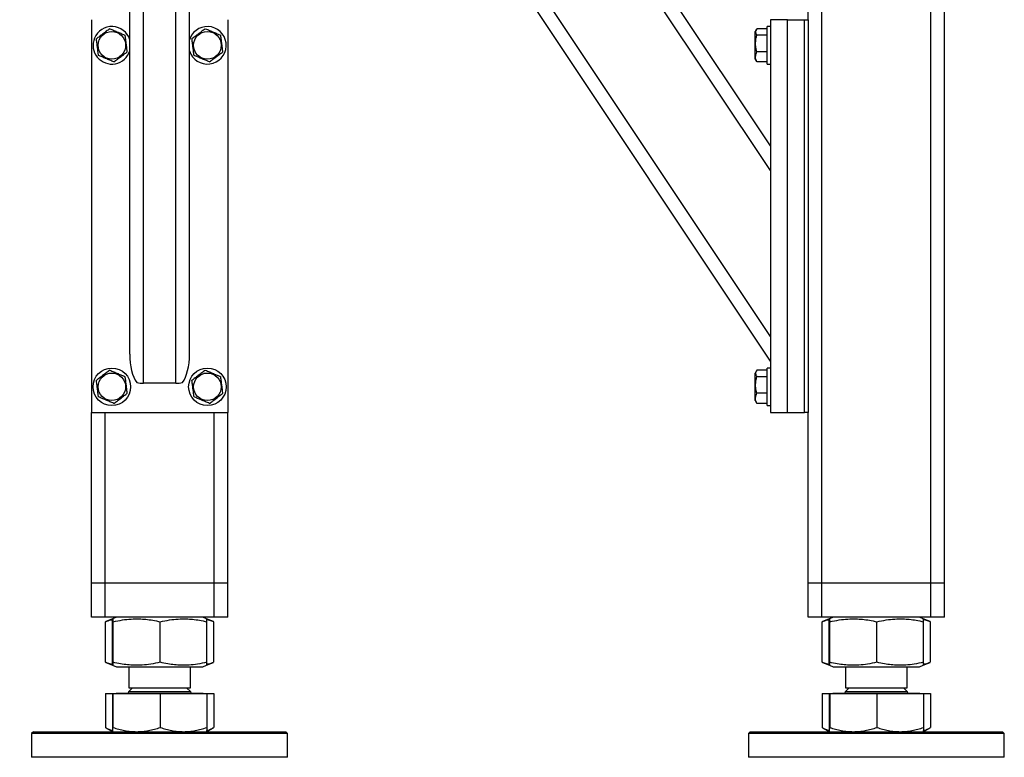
# Model space of a CAD drawing. Header units: millimetres. Extents: x 5 to 589, y 5 to 415.
# Tile 41 of 95: x 318 to 356, y 319 to 347. Entities that reach past the tile are written whole.
import ezdxf

# ---------------------------------------------------------------- set-up
doc = ezdxf.new("R2010")
doc.units = ezdxf.units.MM
doc.layers.add('TRAIT-FORT', color=4, linetype='Continuous', lineweight=25)

msp = doc.modelspace()

# ---------------------------------------------------------------- linework, layer by layer
at = {"layer": 'TRAIT-FORT', "color": 4, "linetype": 'Continuous', "lineweight": 25}
for p, q in [((346.8912, 334.1293), (317.5579, 378.1293)), ((346.8912, 335.0907), (318.1989, 378.1293)), ((346.8912, 341.5807), (322.5255, 378.1293)), ((346.8912, 342.5422), (323.1665, 378.1293)), ((348.3579, 347.4626), (348.3579, 378.1293)), ((348.8912, 325.4626), (348.8912, 378.1293)), ((353.1579, 325.4626), (353.1579, 378.1293)), ((353.6912, 325.4626), (353.6912, 378.1293)), ((321.8579, 334.4072), (321.8579, 371.6793)), ((322.3912, 333.2655), (322.3912, 370.8793)), ((323.6579, 333.2655), (323.6579, 368.9793)), ((324.1912, 334.4072), (324.1912, 368.1793)), ((320.3579, 347.4626), (320.3579, 332.1293)), ((325.6912, 347.4626), (325.6912, 332.1293)), ((346.8912, 347.4626), (346.8912, 332.1293)), ((347.5579, 347.4626), (346.8912, 347.4626)), ((347.5579, 347.4626), (348.2246, 347.4626)), ((347.5579, 332.1293), (347.5579, 347.4626)), ((348.2246, 332.1293), (348.2246, 347.4626)), ((348.2246, 347.4626), (348.3579, 347.4626)), ((348.3579, 347.4626), (348.3579, 332.1293)), ((346.3363, 347.079), (346.2912, 347.0009)), ((346.2912, 345.9243), (346.2912, 347.0009)), ((346.7579, 347.1119), (346.3582, 347.1119)), ((346.8912, 347.1959), (346.7579, 347.1959)), ((346.7579, 345.7293), (346.7579, 347.1959)), ((324.2138, 346.7435), (324.1912, 346.6812)), ((346.7579, 346.8572), (346.3582, 346.8572)), ((346.7579, 346.2079), (346.3582, 346.2079)), ((346.2912, 345.9243), (346.3363, 345.8462)), ((346.3582, 345.8133), (346.3385, 345.8474)), ((346.7579, 345.8133), (346.3582, 345.8133)), ((346.7579, 345.7293), (346.8912, 345.7293)), ((346.3363, 333.7457), (346.2912, 333.6676)), ((346.2912, 332.5909), (346.2912, 333.6676)), ((346.7579, 333.7786), (346.3582, 333.7786)), ((346.7579, 333.5239), (346.3582, 333.5239)), ((346.8912, 333.8626), (346.7579, 333.8626)), ((346.7579, 332.3959), (346.7579, 333.8626)), ((323.6579, 333.2655), (322.3912, 333.2655)), ((346.7579, 332.8746), (346.3582, 332.8746)), ((346.2912, 332.5909), (346.3363, 332.5128)), ((346.3582, 332.4799), (346.3385, 332.5141)), ((346.7579, 332.4799), (346.3582, 332.4799)), ((346.7579, 332.3959), (346.8912, 332.3959)), ((320.3579, 332.1293), (325.6912, 332.1293)), ((320.3579, 325.4626), (320.3579, 332.1293)), ((320.8912, 325.4626), (320.8912, 332.1293)), ((325.1579, 325.4626), (325.1579, 332.1293)), ((325.6912, 325.4626), (325.6912, 332.1293)), ((346.8912, 332.1293), (347.5579, 332.1293)), ((347.5579, 332.1293), (348.2246, 332.1293)), ((348.3579, 332.1293), (348.2246, 332.1293)), ((348.3579, 325.4626), (348.3579, 332.1293)), ((320.8912, 325.4626), (320.3579, 325.4626)), ((320.3579, 324.1293), (320.3579, 325.4626)), ((325.1579, 325.4626), (320.8912, 325.4626)), ((320.8912, 324.1293), (320.8912, 325.4626)), ((325.6912, 325.4626), (325.1579, 325.4626)), ((325.1579, 324.1293), (325.1579, 325.4626)), ((325.6912, 324.1293), (325.6912, 325.4626)), ((348.8912, 325.4626), (348.3579, 325.4626)), ((348.3579, 324.1293), (348.3579, 325.4626)), ((353.1579, 325.4626), (348.8912, 325.4626)), ((348.8912, 324.1293), (348.8912, 325.4626)), ((353.6912, 325.4626), (353.1579, 325.4626)), ((353.1579, 324.1293), (353.1579, 325.4626)), ((353.6912, 324.1293), (353.6912, 325.4626)), ((320.8912, 324.1293), (320.3579, 324.1293)), ((325.1579, 324.1293), (320.8912, 324.1293)), ((320.9238, 323.9593), (320.9078, 323.9535)), ((320.9078, 322.3717), (320.9078, 323.9535)), ((321.1871, 324.0664), (320.9221, 323.9594)), ((321.1785, 322.3717), (321.1785, 323.9535)), ((321.3426, 324.1293), (321.1899, 324.0675)), ((321.2042, 322.3717), (321.2042, 323.9535)), ((323.0502, 322.3717), (323.0502, 323.9535)), ((324.8592, 324.0675), (324.7065, 324.1293)), ((325.127, 323.9594), (324.8592, 324.0675)), ((324.8706, 322.3717), (324.8706, 323.9535)), ((325.1414, 322.3717), (325.1414, 323.9535)), ((325.6912, 324.1293), (325.1579, 324.1293)), ((348.8912, 324.1293), (348.3579, 324.1293)), ((353.1579, 324.1293), (348.8912, 324.1293)), ((348.9238, 323.9593), (348.9078, 323.9535)), ((348.9078, 322.3717), (348.9078, 323.9535)), ((349.1871, 324.0664), (348.9221, 323.9594)), ((349.1785, 322.3717), (349.1785, 323.9535)), ((349.3426, 324.1293), (349.1899, 324.0675)), ((349.2042, 322.3717), (349.2042, 323.9535)), ((351.0502, 322.3717), (351.0502, 323.9535)), ((352.8592, 324.0675), (352.7065, 324.1293)), ((353.127, 323.9594), (352.8592, 324.0675)), ((352.8706, 322.3717), (352.8706, 323.9535)), ((353.1414, 322.3717), (353.1414, 323.9535)), ((353.6912, 324.1293), (353.1579, 324.1293)), ((320.9078, 322.3717), (320.9238, 322.3661)), ((320.9221, 322.3658), (321.19, 322.2576)), ((324.859, 322.2576), (325.127, 322.3658)), ((348.9078, 322.3717), (348.9238, 322.3661)), ((348.9221, 322.3658), (349.1901, 322.2576)), ((352.859, 322.2576), (353.127, 322.3658)), ((321.1901, 322.2576), (321.3426, 322.1959)), ((321.3426, 322.1959), (324.7065, 322.1959)), ((321.8246, 322.1959), (321.8246, 321.3736)), ((324.2246, 321.3736), (324.2246, 322.1959)), ((324.7065, 322.1959), (324.859, 322.2576)), ((349.1901, 322.2576), (349.3426, 322.1959)), ((349.3426, 322.1959), (352.4912, 322.1959)), ((349.8246, 322.1959), (349.8246, 321.3736)), ((352.2246, 321.3736), (352.2246, 322.1959)), ((352.4912, 322.1959), (352.7065, 322.1959)), ((352.7065, 322.1959), (352.859, 322.2576)), ((321.9689, 321.3736), (321.8246, 321.2293)), ((321.8246, 321.3736), (323.6371, 321.3736)), ((321.8246, 321.2293), (324.2246, 321.2293)), ((323.6371, 321.3736), (324.2246, 321.3736)), ((324.2246, 321.2293), (324.0802, 321.3736)), ((349.9689, 321.3736), (349.8246, 321.2293)), ((349.8246, 321.3736), (352.2246, 321.3736)), ((349.8246, 321.2293), (349.9927, 321.2293)), ((349.9927, 321.2293), (352.2246, 321.2293)), ((352.2246, 321.2293), (352.0802, 321.3736)), ((320.9078, 321.1493), (320.9078, 319.8263)), ((320.9078, 321.1493), (321.1785, 321.1493)), ((321.1785, 321.1493), (321.1785, 319.8263)), ((321.1785, 321.1493), (321.2042, 321.1493)), ((321.2042, 319.8263), (321.2042, 321.1493)), ((321.2042, 321.1493), (323.0502, 321.1493)), ((321.3209, 321.1626), (321.3209, 321.1493)), ((321.3209, 321.1626), (323.8942, 321.1626)), ((323.0502, 321.1493), (323.0502, 319.8263)), ((323.0502, 321.1493), (324.8706, 321.1493)), ((323.8942, 321.1626), (324.7282, 321.1626)), ((324.7282, 321.1493), (324.7282, 321.1626)), ((324.8706, 321.1493), (324.8706, 319.8263)), ((324.8706, 321.1493), (325.1414, 321.1493)), ((325.1414, 321.1493), (325.1414, 319.8263)), ((348.9078, 321.1493), (348.9078, 319.8263)), ((348.9078, 321.1493), (349.1785, 321.1493)), ((349.1785, 321.1493), (349.1785, 319.8263)), ((349.1785, 321.1493), (349.2042, 321.1493)), ((349.2042, 321.1493), (349.2042, 319.8263)), ((349.2042, 321.1493), (351.0502, 321.1493)), ((349.3209, 321.1626), (349.3209, 321.1493)), ((349.3209, 321.1626), (352.7282, 321.1626)), ((351.0502, 321.1493), (351.0502, 319.8263)), ((351.0502, 321.1493), (352.8706, 321.1493)), ((352.7282, 321.1493), (352.7282, 321.1626)), ((352.8706, 321.1493), (352.8706, 319.8263)), ((352.8706, 321.1493), (353.1414, 321.1493)), ((353.1414, 321.1493), (353.1414, 319.8263)), ((318.0912, 319.6626), (318.0246, 319.5959)), ((318.0912, 319.6626), (327.9579, 319.6626)), ((320.9221, 319.8187), (320.9078, 319.8263)), ((320.9218, 319.8181), (321.1912, 319.6626)), ((324.8579, 319.6626), (325.1273, 319.8181)), ((328.0246, 319.5959), (327.9579, 319.6626)), ((346.0912, 319.6626), (346.0246, 319.5959)), ((346.0912, 319.6626), (348.9651, 319.6626)), ((348.9221, 319.8187), (348.9078, 319.8263)), ((348.9218, 319.8181), (349.1912, 319.6626)), ((348.9651, 319.6626), (355.9579, 319.6626)), ((352.8579, 319.6626), (353.1273, 319.8181)), ((356.0246, 319.5959), (355.9579, 319.6626)), ((318.0246, 319.5959), (318.0246, 318.6626)), ((328.0246, 319.5959), (318.0246, 319.5959)), ((328.0246, 318.6626), (328.0246, 319.5959)), ((346.0246, 319.5959), (346.0246, 318.6626)), ((348.9373, 319.5959), (346.0246, 319.5959)), ((356.0246, 319.5959), (348.9373, 319.5959)), ((356.0246, 318.6626), (356.0246, 319.5959)), ((320.9373, 318.6626), (318.0246, 318.6626)), ((328.0246, 318.6626), (320.9373, 318.6626)), ((356.0246, 318.6626), (346.0246, 318.6626))]:
    msp.add_line(p, q, dxfattribs=at)
for centre, radius in [((321.1579, 346.4626), 0.5383), ((324.8912, 346.4626), 0.5383), ((321.1579, 333.1293), 0.7333), ((321.1579, 333.1293), 0.5383), ((324.8912, 333.1293), 0.7333), ((324.8912, 333.1293), 0.5383)]:
    msp.add_circle(centre, radius, dxfattribs=at)
for centre, radius, start, end in [((321.1579, 346.4626), 0.7333, 17.34144, 157.47733), ((324.8912, 346.4626), 0.7333, 197.34144, 157.47733), ((321.1579, 346.4626), 0.7333, 157.47733, 342.65856), ((322.3856, 334.4237), 1.1582, 257.20689, 270.27977), ((323.6635, 334.4237), 1.1582, 269.72023, 282.79311), ((321.7579, 321.2293), 0.0667, 270, 0), ((324.2912, 321.2293), 0.0667, 180, 270), ((349.7579, 321.2293), 0.0667, 270, 0), ((352.2912, 321.2293), 0.0667, 180, 270)]:
    msp.add_arc(centre, radius, start, end, dxfattribs=at)
for centre, start_param, end_param in [((322.3912, 334.4072), 1.5707963, 2.6278116), ((323.6579, 334.4072), 3.6553737, 4.712389)]:
    msp.add_ellipse(centre, major_axis=(0, 1.2779), ratio=0.4173499, start_param=start_param, end_param=end_param, dxfattribs=at)
for points, knots in [([(321.0771, 347.1119), (321.0318, 347.0777), (320.9402, 347.0084), (320.8045, 346.9058), (320.6748, 346.8077), (320.5953, 346.7476), (320.5552, 346.7173)], [0, 0, 0, 0, 0.2646049, 0.5349477, 0.7653431, 1, 1, 1, 1]), ([(321.0771, 347.1119), (321.1294, 347.0898), (321.2352, 347.0451), (321.3919, 346.9789), (321.5416, 346.9156), (321.6335, 346.8768), (321.6798, 346.8572)], [0, 0, 0, 0, 0.2646049, 0.5349477, 0.7653431, 1, 1, 1, 1]), ([(324.8104, 347.1119), (324.7651, 347.0777), (324.6735, 347.0084), (324.5378, 346.9058), (324.4081, 346.8077), (324.3286, 346.7476), (324.2885, 346.7173)], [0, 0, 0, 0, 0.2646049, 0.5349477, 0.7653431, 1, 1, 1, 1]), ([(324.8104, 347.1119), (324.8627, 347.0898), (324.9685, 347.0451), (325.1252, 346.9789), (325.275, 346.9156), (325.3668, 346.8768), (325.4131, 346.8572)], [0, 0, 0, 0, 0.2646049, 0.5349477, 0.7653431, 1, 1, 1, 1]), ([(346.3582, 347.1119), (346.3436, 347.0898), (346.314, 347.0451), (346.3032, 346.9789), (346.3191, 346.9156), (346.3451, 346.8768), (346.3582, 346.8572)], [0, 0, 0, 0, 0.2646049, 0.5349477, 0.7653431, 1, 1, 1, 1]), ([(320.636, 346.068), (320.6334, 346.0883), (320.6284, 346.1289), (320.6207, 346.1909), (320.6128, 346.2537), (320.6042, 346.3235), (320.5946, 346.4003), (320.5842, 346.484), (320.5737, 346.568), (320.564, 346.646), (320.5579, 346.6954), (320.5552, 346.7173)], [0, 0, 0, 0, 0.0958859, 0.1919498, 0.2887104, 0.3857877, 0.5113662, 0.6378452, 0.7668888, 0.8966532, 1, 1, 1, 1]), ([(321.7606, 346.2079), (321.7581, 346.2282), (321.753, 346.2689), (321.7453, 346.3309), (321.7375, 346.3937), (321.7288, 346.4635), (321.7193, 346.5403), (321.7088, 346.624), (321.6984, 346.708), (321.6887, 346.786), (321.6825, 346.8353), (321.6798, 346.8572)], [0, 0, 0, 0, 0.0958859, 0.1919498, 0.2887104, 0.3857877, 0.5113662, 0.6378452, 0.7668888, 0.8966532, 1, 1, 1, 1]), ([(324.3693, 346.068), (324.3668, 346.0883), (324.3617, 346.1289), (324.354, 346.1909), (324.3462, 346.2537), (324.3375, 346.3235), (324.3279, 346.4003), (324.3175, 346.484), (324.3071, 346.568), (324.2974, 346.646), (324.2912, 346.6954), (324.2885, 346.7173)], [0, 0, 0, 0, 0.0958859, 0.1919498, 0.2887104, 0.3857877, 0.5113662, 0.6378452, 0.7668888, 0.8966532, 1, 1, 1, 1]), ([(325.494, 346.2079), (325.4914, 346.2282), (325.4864, 346.2689), (325.4787, 346.3309), (325.4708, 346.3937), (325.4621, 346.4635), (325.4526, 346.5403), (325.4422, 346.624), (325.4317, 346.708), (325.422, 346.786), (325.4159, 346.8353), (325.4131, 346.8572)], [0, 0, 0, 0, 0.0958859, 0.1919498, 0.2887104, 0.3857877, 0.5113662, 0.6378452, 0.7668888, 0.8966532, 1, 1, 1, 1]), ([(346.3582, 346.2079), (346.3525, 346.2282), (346.3412, 346.2689), (346.3275, 346.3309), (346.3168, 346.3937), (346.3091, 346.4635), (346.3064, 346.5403), (346.3107, 346.624), (346.3221, 346.708), (346.3384, 346.786), (346.3521, 346.8353), (346.3582, 346.8572)], [0, 0, 0, 0, 0.0958859, 0.1919498, 0.2887104, 0.3857877, 0.5113662, 0.6378452, 0.7668888, 0.8966532, 1, 1, 1, 1]), ([(321.2387, 345.8133), (321.284, 345.8475), (321.3756, 345.9168), (321.5113, 346.0194), (321.641, 346.1174), (321.7205, 346.1776), (321.7606, 346.2079)], [0, 0, 0, 0, 0.2646049, 0.5349477, 0.7653431, 1, 1, 1, 1]), ([(324.972, 345.8133), (325.0173, 345.8475), (325.1089, 345.9168), (325.2446, 346.0194), (325.3743, 346.1174), (325.4538, 346.1776), (325.494, 346.2079)], [0, 0, 0, 0, 0.2646049, 0.5349477, 0.7653431, 1, 1, 1, 1]), ([(346.3582, 345.8133), (346.3436, 345.8475), (346.314, 345.9168), (346.3032, 346.0194), (346.3191, 346.1174), (346.3451, 346.1776), (346.3582, 346.2079)], [0, 0, 0, 0, 0.2646049, 0.5349477, 0.7653431, 1, 1, 1, 1]), ([(321.2387, 345.8133), (321.1864, 345.8354), (321.0806, 345.8801), (320.9239, 345.9463), (320.7741, 346.0096), (320.6823, 346.0484), (320.636, 346.068)], [0, 0, 0, 0, 0.2646049, 0.5349477, 0.7653431, 1, 1, 1, 1]), ([(324.972, 345.8133), (324.9197, 345.8354), (324.814, 345.8801), (324.6573, 345.9463), (324.5075, 346.0096), (324.4156, 346.0484), (324.3693, 346.068)], [0, 0, 0, 0, 0.2646049, 0.5349477, 0.7653431, 1, 1, 1, 1]), ([(321.0771, 333.7786), (321.0318, 333.7443), (320.9402, 333.6751), (320.8045, 333.5725), (320.6748, 333.4744), (320.5953, 333.4143), (320.5552, 333.3839)], [0, 0, 0, 0, 0.2646049, 0.5349477, 0.7653431, 1, 1, 1, 1]), ([(321.0771, 333.7786), (321.1294, 333.7565), (321.2352, 333.7118), (321.3919, 333.6456), (321.5416, 333.5823), (321.6335, 333.5435), (321.6798, 333.5239)], [0, 0, 0, 0, 0.2646049, 0.5349477, 0.7653431, 1, 1, 1, 1]), ([(321.7606, 332.8746), (321.7581, 332.8949), (321.753, 332.9355), (321.7453, 332.9975), (321.7375, 333.0604), (321.7288, 333.1302), (321.7193, 333.2069), (321.7088, 333.2907), (321.6984, 333.3746), (321.6887, 333.4526), (321.6825, 333.502), (321.6798, 333.5239)], [0, 0, 0, 0, 0.0958859, 0.1919498, 0.2887104, 0.3857877, 0.5113662, 0.6378452, 0.7668888, 0.8966532, 1, 1, 1, 1]), ([(324.8104, 333.7786), (324.7651, 333.7443), (324.6735, 333.6751), (324.5378, 333.5725), (324.4081, 333.4744), (324.3286, 333.4143), (324.2885, 333.3839)], [0, 0, 0, 0, 0.2646049, 0.5349477, 0.7653431, 1, 1, 1, 1]), ([(324.8104, 333.7786), (324.8627, 333.7565), (324.9685, 333.7118), (325.1252, 333.6456), (325.275, 333.5823), (325.3668, 333.5435), (325.4131, 333.5239)], [0, 0, 0, 0, 0.2646049, 0.5349477, 0.7653431, 1, 1, 1, 1]), ([(325.494, 332.8746), (325.4914, 332.8949), (325.4864, 332.9355), (325.4787, 332.9975), (325.4708, 333.0604), (325.4621, 333.1302), (325.4526, 333.2069), (325.4422, 333.2907), (325.4317, 333.3746), (325.422, 333.4526), (325.4159, 333.502), (325.4131, 333.5239)], [0, 0, 0, 0, 0.0958859, 0.1919498, 0.2887104, 0.3857877, 0.5113662, 0.6378452, 0.7668888, 0.8966532, 1, 1, 1, 1]), ([(346.3582, 333.7786), (346.3436, 333.7565), (346.314, 333.7118), (346.3032, 333.6456), (346.3191, 333.5823), (346.3451, 333.5435), (346.3582, 333.5239)], [0, 0, 0, 0, 0.2646049, 0.5349477, 0.7653431, 1, 1, 1, 1]), ([(346.3582, 332.8746), (346.3525, 332.8949), (346.3412, 332.9355), (346.3275, 332.9975), (346.3168, 333.0604), (346.3091, 333.1302), (346.3064, 333.2069), (346.3107, 333.2907), (346.3221, 333.3746), (346.3384, 333.4526), (346.3521, 333.502), (346.3582, 333.5239)], [0, 0, 0, 0, 0.0958859, 0.1919498, 0.2887104, 0.3857877, 0.5113662, 0.6378452, 0.7668888, 0.8966532, 1, 1, 1, 1]), ([(320.636, 332.7346), (320.6334, 332.7549), (320.6284, 332.7956), (320.6207, 332.8576), (320.6128, 332.9204), (320.6042, 332.9902), (320.5946, 333.067), (320.5842, 333.1507), (320.5737, 333.2347), (320.564, 333.3127), (320.5579, 333.362), (320.5552, 333.3839)], [0, 0, 0, 0, 0.0958859, 0.1919498, 0.2887104, 0.3857877, 0.5113662, 0.6378452, 0.7668888, 0.8966532, 1, 1, 1, 1]), ([(324.3693, 332.7346), (324.3668, 332.7549), (324.3617, 332.7956), (324.354, 332.8576), (324.3462, 332.9204), (324.3375, 332.9902), (324.3279, 333.067), (324.3175, 333.1507), (324.3071, 333.2347), (324.2974, 333.3127), (324.2912, 333.362), (324.2885, 333.3839)], [0, 0, 0, 0, 0.0958859, 0.1919498, 0.2887104, 0.3857877, 0.5113662, 0.6378452, 0.7668888, 0.8966532, 1, 1, 1, 1]), ([(321.2387, 332.4799), (321.284, 332.5142), (321.3756, 332.5834), (321.5113, 332.686), (321.641, 332.7841), (321.7205, 332.8442), (321.7606, 332.8746)], [0, 0, 0, 0, 0.2646049, 0.5349477, 0.7653431, 1, 1, 1, 1]), ([(324.972, 332.4799), (325.0173, 332.5142), (325.1089, 332.5834), (325.2446, 332.686), (325.3743, 332.7841), (325.4538, 332.8442), (325.494, 332.8746)], [0, 0, 0, 0, 0.2646049, 0.5349477, 0.7653431, 1, 1, 1, 1]), ([(346.3582, 332.4799), (346.3436, 332.5142), (346.314, 332.5834), (346.3032, 332.686), (346.3191, 332.7841), (346.3451, 332.8442), (346.3582, 332.8746)], [0, 0, 0, 0, 0.2646049, 0.5349477, 0.7653431, 1, 1, 1, 1]), ([(321.2387, 332.4799), (321.1864, 332.502), (321.0806, 332.5467), (320.9239, 332.6129), (320.7741, 332.6762), (320.6823, 332.715), (320.636, 332.7346)], [0, 0, 0, 0, 0.2646049, 0.5349477, 0.7653431, 1, 1, 1, 1]), ([(324.972, 332.4799), (324.9197, 332.502), (324.814, 332.5467), (324.6573, 332.6129), (324.5075, 332.6762), (324.4156, 332.715), (324.3693, 332.7346)], [0, 0, 0, 0, 0.2646049, 0.5349477, 0.7653431, 1, 1, 1, 1]), ([(320.9078, 323.9535), (320.9798, 323.9814), (321.0717, 324.0171), (321.1649, 324.0329), (321.1851, 324.0363)], [0, 0, 0, 0, 0.7836391, 1, 1, 1, 1]), ([(321.1785, 323.9535), (321.1803, 323.9796), (321.1835, 324.0291), (321.1883, 324.0658), (321.1925, 324.0713), (321.1964, 324.0521), (321.2002, 324.0151), (321.2028, 323.9747), (321.2042, 323.9535)], [0, 0, 0, 0, 0.2020684, 0.3826998, 0.5553146, 0.6929917, 0.8388942, 1, 1, 1, 1]), ([(321.2042, 323.9535), (321.3274, 323.9796), (321.5608, 324.0291), (321.9039, 324.0658), (322.2085, 324.0713), (322.491, 324.0521), (322.7649, 324.0151), (322.952, 323.9747), (323.0502, 323.9535)], [0, 0, 0, 0, 0.2020684, 0.3826998, 0.5553146, 0.6929917, 0.8388942, 1, 1, 1, 1]), ([(323.0502, 323.9535), (323.1717, 323.9796), (323.4018, 324.0291), (323.7402, 324.0658), (324.0406, 324.0713), (324.3191, 324.0521), (324.5893, 324.0151), (324.7738, 323.9747), (324.8706, 323.9535)], [0, 0, 0, 0, 0.2020684, 0.3826998, 0.5553146, 0.6929917, 0.8388942, 1, 1, 1, 1]), ([(324.8706, 323.9535), (324.8689, 323.9793), (324.8656, 324.0282), (324.8614, 324.064), (324.8589, 324.0644), (324.858, 324.0645)], [0, 0, 0, 0, 0.4127439, 0.7817009, 1, 1, 1, 1]), ([(324.8635, 324.0402), (324.901, 324.0321), (324.9888, 324.0129), (325.0755, 323.9788), (325.1253, 323.9593)], [0, 0, 0, 0, 0.426746, 1, 1, 1, 1]), ([(348.9078, 323.9535), (348.9798, 323.9814), (349.0717, 324.0171), (349.1649, 324.0329), (349.1851, 324.0363)], [0, 0, 0, 0, 0.78363914, 1, 1, 1, 1]), ([(349.1785, 323.9535), (349.1803, 323.9796), (349.1835, 324.0291), (349.1883, 324.0658), (349.1925, 324.0713), (349.1964, 324.0521), (349.2002, 324.0151), (349.2028, 323.9747), (349.2042, 323.9535)], [0, 0, 0, 0, 0.2020684, 0.3826998, 0.5553146, 0.6929917, 0.8388942, 1, 1, 1, 1]), ([(349.2042, 323.9535), (349.3274, 323.9796), (349.5608, 324.0291), (349.9039, 324.0658), (350.2085, 324.0713), (350.491, 324.0521), (350.7649, 324.0151), (350.952, 323.9747), (351.0502, 323.9535)], [0, 0, 0, 0, 0.2020684, 0.3826998, 0.5553146, 0.6929917, 0.8388942, 1, 1, 1, 1]), ([(351.0502, 323.9535), (351.1717, 323.9796), (351.4018, 324.0291), (351.7402, 324.0658), (352.0406, 324.0713), (352.3191, 324.0521), (352.5893, 324.0151), (352.7738, 323.9747), (352.8706, 323.9535)], [0, 0, 0, 0, 0.2020684, 0.3826998, 0.5553146, 0.6929917, 0.8388942, 1, 1, 1, 1]), ([(352.8706, 323.9535), (352.8689, 323.9793), (352.8656, 324.0282), (352.8614, 324.064), (352.8589, 324.0644), (352.858, 324.0645)], [0, 0, 0, 0, 0.4127439, 0.7817009, 1, 1, 1, 1]), ([(352.8635, 324.0402), (352.901, 324.0321), (352.9888, 324.0129), (353.0755, 323.9788), (353.1253, 323.9593)], [0, 0, 0, 0, 0.426746, 1, 1, 1, 1]), ([(321.1851, 322.2878), (321.1502, 322.2952), (321.0571, 322.315), (320.9652, 322.3499), (320.9078, 322.3717)], [0, 0, 0, 0, 0.3753493, 1, 1, 1, 1]), ([(321.2042, 322.3717), (321.2025, 322.3456), (321.1992, 322.2961), (321.1945, 322.2594), (321.1902, 322.2539), (321.1863, 322.2731), (321.1825, 322.3101), (321.1799, 322.3505), (321.1785, 322.3717)], [0, 0, 0, 0, 0.2020684, 0.3826998, 0.5553146, 0.6929917, 0.8388942, 1, 1, 1, 1]), ([(323.0502, 322.3717), (322.927, 322.3456), (322.6936, 322.2961), (322.3504, 322.2594), (322.0458, 322.2539), (321.7634, 322.2731), (321.4894, 322.3101), (321.3023, 322.3505), (321.2042, 322.3717)], [0, 0, 0, 0, 0.2020684, 0.3826998, 0.5553146, 0.6929917, 0.8388942, 1, 1, 1, 1]), ([(324.8706, 322.3717), (324.7491, 322.3456), (324.5189, 322.2961), (324.1805, 322.2594), (323.8801, 322.2539), (323.6016, 322.2731), (323.3314, 322.3101), (323.147, 322.3505), (323.0502, 322.3717)], [0, 0, 0, 0, 0.2020684, 0.3826998, 0.5553146, 0.6929917, 0.8388942, 1, 1, 1, 1]), ([(324.858, 322.26), (324.8584, 322.2593), (324.86, 322.2564), (324.8628, 322.2742), (324.8666, 322.3098), (324.8692, 322.3504), (324.8706, 322.3717)], [0, 0, 0, 0, 0.0917467, 0.372947, 0.6709474, 1, 1, 1, 1]), ([(325.1253, 322.3661), (325.0615, 322.3406), (324.9749, 322.3059), (324.8871, 322.2907), (324.8639, 322.2867)], [0, 0, 0, 0, 0.7360497, 1, 1, 1, 1]), ([(349.1851, 322.2878), (349.1502, 322.2952), (349.0571, 322.315), (348.9652, 322.3499), (348.9078, 322.3717)], [0, 0, 0, 0, 0.3753493, 1, 1, 1, 1]), ([(349.2042, 322.3717), (349.2025, 322.3456), (349.1992, 322.2961), (349.1945, 322.2594), (349.1902, 322.2539), (349.1863, 322.2731), (349.1825, 322.3101), (349.1799, 322.3505), (349.1785, 322.3717)], [0, 0, 0, 0, 0.2020684, 0.3826998, 0.5553146, 0.6929917, 0.8388942, 1, 1, 1, 1]), ([(351.0502, 322.3717), (350.927, 322.3456), (350.6936, 322.2961), (350.3504, 322.2594), (350.0458, 322.2539), (349.7634, 322.2731), (349.4894, 322.3101), (349.3023, 322.3505), (349.2042, 322.3717)], [0, 0, 0, 0, 0.2020684, 0.3826998, 0.5553146, 0.6929917, 0.8388942, 1, 1, 1, 1]), ([(352.8706, 322.3717), (352.7491, 322.3456), (352.5189, 322.2961), (352.1805, 322.2594), (351.8801, 322.2539), (351.6016, 322.2731), (351.3314, 322.3101), (351.147, 322.3505), (351.0502, 322.3717)], [0, 0, 0, 0, 0.2020684, 0.3826998, 0.5553146, 0.6929917, 0.8388942, 1, 1, 1, 1]), ([(352.858, 322.26), (352.8584, 322.2593), (352.86, 322.2564), (352.8628, 322.2742), (352.8666, 322.3098), (352.8692, 322.3504), (352.8706, 322.3717)], [0, 0, 0, 0, 0.0917467, 0.372947, 0.6709474, 1, 1, 1, 1]), ([(353.1253, 322.3661), (353.0615, 322.3406), (352.9749, 322.3059), (352.8871, 322.2907), (352.8639, 322.2867)], [0, 0, 0, 0, 0.7360497, 1, 1, 1, 1]), ([(320.9078, 319.8263), (320.9514, 319.8033), (321.0388, 319.7573), (321.1317, 319.7172), (321.1809, 319.7055), (321.1851, 319.7044)], [0, 0, 0, 0, 0.4767817, 0.9551548, 1, 1, 1, 1]), ([(321.1785, 319.8263), (321.1796, 319.8029), (321.1817, 319.756), (321.1848, 319.7046), (321.1881, 319.6693), (321.1903, 319.6648), (321.1914, 319.6626)], [0, 0, 0, 0, 0.2472686, 0.4953626, 0.746874, 1, 1, 1, 1]), ([(321.1914, 319.6626), (321.1924, 319.6647), (321.1946, 319.669), (321.1978, 319.7033), (321.201, 319.7546), (321.2031, 319.8024), (321.2042, 319.8263)], [0, 0, 0, 0, 0.2464911, 0.4945933, 0.7467931, 1, 1, 1, 1]), ([(321.2042, 319.8263), (321.2787, 319.8029), (321.4279, 319.756), (321.657, 319.7046), (321.8904, 319.6693), (322.0481, 319.6648), (322.1272, 319.6626)], [0, 0, 0, 0, 0.2472686, 0.4953626, 0.746874, 1, 1, 1, 1]), ([(322.1272, 319.6626), (322.2042, 319.6647), (322.3587, 319.669), (322.5904, 319.7033), (322.8216, 319.7546), (322.9739, 319.8024), (323.0502, 319.8263)], [0, 0, 0, 0, 0.2464911, 0.4945933, 0.7467931, 1, 1, 1, 1]), ([(323.0502, 319.8263), (323.1236, 319.8029), (323.2708, 319.756), (323.4967, 319.7046), (323.7269, 319.6693), (323.8824, 319.6648), (323.9604, 319.6626)], [0, 0, 0, 0, 0.2472686, 0.4953626, 0.746874, 1, 1, 1, 1]), ([(323.9604, 319.6626), (324.0363, 319.6647), (324.1887, 319.669), (324.4171, 319.7033), (324.6451, 319.7546), (324.7953, 319.8024), (324.8706, 319.8263)], [0, 0, 0, 0, 0.2464911, 0.4945933, 0.7467931, 1, 1, 1, 1]), ([(324.8706, 319.8263), (324.8695, 319.8029), (324.8675, 319.756), (324.8643, 319.7046), (324.861, 319.6693), (324.8589, 319.6648), (324.8578, 319.6626)], [0, 0, 0, 0, 0.2472686, 0.4953626, 0.746874, 1, 1, 1, 1]), ([(324.8637, 319.7012), (324.8699, 319.7027), (324.92, 319.7147), (325.013, 319.7558), (325.0985, 319.8028), (325.1414, 319.8263)], [0, 0, 0, 0, 0.0659459, 0.5320424, 1, 1, 1, 1]), ([(348.9078, 319.8263), (348.9514, 319.8033), (349.0388, 319.7573), (349.1317, 319.7172), (349.1809, 319.7055), (349.1851, 319.7044)], [0, 0, 0, 0, 0.4767817, 0.9551548, 1, 1, 1, 1]), ([(349.1785, 319.8263), (349.1796, 319.8029), (349.1817, 319.756), (349.1848, 319.7046), (349.1881, 319.6693), (349.1903, 319.6648), (349.1914, 319.6626)], [0, 0, 0, 0, 0.2472686, 0.4953626, 0.746874, 1, 1, 1, 1]), ([(349.1914, 319.6626), (349.1924, 319.6647), (349.1946, 319.669), (349.1978, 319.7033), (349.201, 319.7546), (349.2031, 319.8024), (349.2042, 319.8263)], [0, 0, 0, 0, 0.2464911, 0.4945933, 0.7467931, 1, 1, 1, 1]), ([(349.2042, 319.8263), (349.2787, 319.8029), (349.4279, 319.756), (349.657, 319.7046), (349.8904, 319.6693), (350.0481, 319.6648), (350.1272, 319.6626)], [0, 0, 0, 0, 0.2472686, 0.4953626, 0.746874, 1, 1, 1, 1]), ([(350.1272, 319.6626), (350.2042, 319.6647), (350.3587, 319.669), (350.5904, 319.7033), (350.8216, 319.7546), (350.9739, 319.8024), (351.0502, 319.8263)], [0, 0, 0, 0, 0.2464911, 0.4945933, 0.7467931, 1, 1, 1, 1]), ([(351.0502, 319.8263), (351.1236, 319.8029), (351.2708, 319.756), (351.4967, 319.7046), (351.7269, 319.6693), (351.8824, 319.6648), (351.9604, 319.6626)], [0, 0, 0, 0, 0.2472686, 0.4953626, 0.746874, 1, 1, 1, 1]), ([(351.9604, 319.6626), (352.0363, 319.6647), (352.1887, 319.669), (352.4171, 319.7033), (352.6451, 319.7546), (352.7953, 319.8024), (352.8706, 319.8263)], [0, 0, 0, 0, 0.2464911, 0.4945933, 0.7467931, 1, 1, 1, 1]), ([(352.8706, 319.8263), (352.8695, 319.8029), (352.8675, 319.756), (352.8643, 319.7046), (352.861, 319.6693), (352.8589, 319.6648), (352.8578, 319.6626)], [0, 0, 0, 0, 0.2472686, 0.4953626, 0.746874, 1, 1, 1, 1]), ([(352.8637, 319.7012), (352.8699, 319.7027), (352.92, 319.7147), (353.013, 319.7558), (353.0985, 319.8028), (353.1414, 319.8263)], [0, 0, 0, 0, 0.0659459, 0.5320424, 1, 1, 1, 1])]:
    msp.add_open_spline(points, degree=3, knots=knots, dxfattribs=at)

doc.saveas('drawing.dxf')
